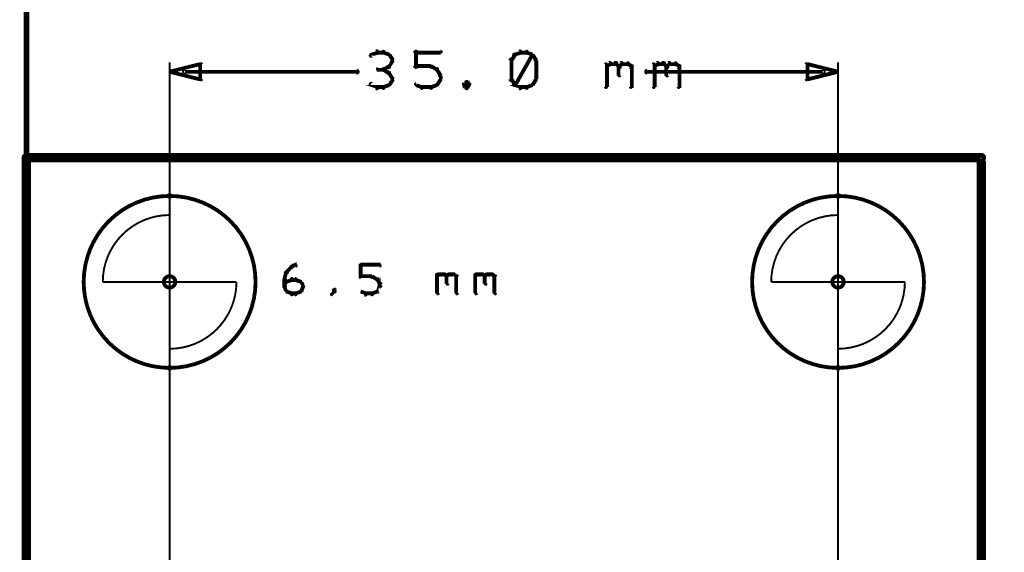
# Model space of a CAD drawing. Extents: x 98 to 599, y 121 to 517.
# Tile 4 of 77: x 98 to 150, y 205 to 233. Entities that reach past the tile are written whole.
import ezdxf

# ---------------------------------------------------------------- set-up
doc = ezdxf.new("R2010")
doc.units = 0
doc.layers.get('0').update_dxf_attribs({"linetype": 'CONTINUOUS'})
for name, color, linetype in [('COPPER', 3, 'CONTINUOUS'), ('DIMENSIONS', 2, 'CONTINUOUS'), ('DRAWING', 4, 'CONTINUOUS'), ('OUTLINES', 1, 'CONTINUOUS')]:
    doc.layers.add(name, color=color, linetype=linetype)

# ---------------------------------------------------------------- blocks, each defined once
blk = doc.blocks.new('VIA')
at = {"const_width": 0.2}
blk.add_lwpolyline([(-0.3, 0, 1), (0.3, 0, 1)], format="xyb", close=True, dxfattribs=at)

msp = doc.modelspace()

# ---------------------------------------------------------------- linework, layer by layer
at = {"layer": 'DIMENSIONS', "color": 94}
for points in [[(116.9, 231.5, 0.1, 0.1, 1), (116.8, 231.6, 0, 0, 0), (116.9, 231.5, 0, 0, 0), (116.9, 231.5, 0.2, 0.2, 0), (116.6, 231.4, 0.2, 0.2, 0), (116.6, 231.4, 0, 0, 0), (116.6, 231.4, 0.1, 0.1, 0), (116.5, 231.4, 0.1, 0.1, 1), (116.6, 231.3, 0, 0, 0)], [(117.2, 231.5, 0.1, 0.1, 1), (117.2, 231.6, 0, 0, 0), (117.2, 231.5, 0, 0, 0), (117.2, 231.5, 0.2, 0.2, 0), (116.9, 231.5, 0.2, 0.2, 0), (116.9, 231.5, 0, 0, 0), (116.9, 231.5, 0.1, 0.1, 0), (116.9, 231.6, 0.1, 0.1, 1), (116.9, 231.5, 0, 0, 0)], [(117.5, 231.3, 0.1, 0.1, 1), (117.5, 231.4, 0, 0, 0), (117.5, 231.4, 0, 0, 0), (117.5, 231.4, 0.2, 0.2, 0), (117.2, 231.5, 0.2, 0.2, 0), (117.2, 231.5, 0, 0, 0), (117.2, 231.5, 0.1, 0.1, 0), (117.2, 231.6, 0.1, 0.1, 1), (117.2, 231.5, 0, 0, 0)], [(117.6, 231.1, 0.1, 0.1, 1), (117.7, 231.1, 0, 0, 0), (117.7, 231.1, 0, 0, 0), (117.7, 231.1, 0.2, 0.2, 0), (117.5, 231.4, 0.2, 0.2, 0), (117.5, 231.4, 0, 0, 0), (117.5, 231.4, 0.1, 0.1, 0), (117.5, 231.4, 0.1, 0.1, 1), (117.4, 231.4, 0, 0, 0)], [(118.8, 230.8, 0.1, 0.1, 1), (119, 230.8, 0, 0, 0), (118.9, 230.8, 0, 0, 0), (118.9, 230.8, 0.2, 0.2, 0), (118.9, 231.5, 0.2, 0.2, 0), (118.9, 231.5, 0, 0, 0), (118.9, 231.5, 0.1, 0.1, 0), (119, 231.5, 0.1, 0.1, 1), (118.8, 231.5, 0, 0, 0)], [(118.9, 231.6, 0.1, 0.1, 1), (118.9, 231.5, 0, 0, 0), (118.9, 231.5, 0, 0, 0), (118.9, 231.5, 0.2, 0.2, 0), (120.2, 231.5, 0.2, 0.2, 0), (120.2, 231.5, 0, 0, 0), (120.2, 231.5, 0.1, 0.1, 0), (120.2, 231.5, 0.1, 0.1, 1), (120.2, 231.6, 0, 0, 0)], [(124.1, 231.4, 0.1, 0.1, 1), (124, 231.4, 0, 0, 0), (124.1, 231.4, 0, 0, 0), (124.1, 231.4, 0.2, 0.2, 0), (123.9, 231.1, 0.2, 0.2, 0), (123.9, 231.1, 0, 0, 0), (123.9, 231.1, 0.1, 0.1, 0), (123.9, 231.1, 0.1, 0.1, 1), (123.9, 231.1, 0, 0, 0)], [(124.4, 231.5, 0.1, 0.1, 1), (124.3, 231.6, 0, 0, 0), (124.4, 231.5, 0, 0, 0), (124.4, 231.5, 0.2, 0.2, 0), (124.1, 231.4, 0.2, 0.2, 0), (124.1, 231.4, 0, 0, 0), (124.1, 231.4, 0.1, 0.1, 0), (124, 231.4, 0.1, 0.1, 1), (124.1, 231.3, 0, 0, 0)], [(124, 229.9, 0.1, 0.1, 1), (124.1, 229.8, 0, 0, 0), (124.1, 229.8, 0, 0, 0), (124.1, 229.8, 0.2, 0.2, 0), (125, 231.4, 0.2, 0.2, 0), (125, 231.4, 0, 0, 0), (125, 231.4, 0.1, 0.1, 0), (125, 231.4, 0.1, 0.1, 1), (125, 231.4, 0, 0, 0)], [(124.7, 231.5, 0.1, 0.1, 1), (124.7, 231.6, 0, 0, 0), (124.7, 231.5, 0, 0, 0), (124.7, 231.5, 0.2, 0.2, 0), (124.4, 231.5, 0.2, 0.2, 0), (124.4, 231.5, 0, 0, 0), (124.4, 231.5, 0.1, 0.1, 0), (124.4, 231.6, 0.1, 0.1, 1), (124.4, 231.5, 0, 0, 0)], [(125, 231.3, 0.1, 0.1, 1), (125, 231.4, 0, 0, 0), (125, 231.4, 0, 0, 0), (125, 231.4, 0.2, 0.2, 0), (124.7, 231.5, 0.2, 0.2, 0), (124.7, 231.5, 0, 0, 0), (124.7, 231.5, 0.1, 0.1, 0), (124.7, 231.6, 0.1, 0.1, 1), (124.7, 231.5, 0, 0, 0)], [(125.1, 231.1, 0.1, 0.1, 1), (125.2, 231.1, 0, 0, 0), (125.2, 231.1, 0, 0, 0), (125.2, 231.1, 0.2, 0.2, 0), (125, 231.4, 0.2, 0.2, 0), (125, 231.4, 0, 0, 0), (125, 231.4, 0.1, 0.1, 0), (125, 231.4, 0.1, 0.1, 1), (124.9, 231.4, 0, 0, 0)], [(106, 184.5, 0.1, 0.1, 1), (106, 184.5, 0, 0, 0), (106, 184.5, 0, 0, 0), (106, 184.5, 0.1, 0.1, 0), (106, 231, 0.1, 0.1, 0), (106, 231, 0, 0, 0), (106, 231, 0.1, 0.1, 0), (106, 231, 0.1, 0.1, 1), (106, 231, 0, 0, 0)], [(117.4, 230.8, 0.1, 0.1, 1), (117.5, 230.7, 0, 0, 0), (117.5, 230.8, 0, 0, 0), (117.5, 230.8, 0.2, 0.2, 0), (117.7, 231.1, 0.2, 0.2, 0), (117.7, 231.1, 0, 0, 0), (117.7, 231.1, 0.1, 0.1, 0), (117.7, 231.1, 0.1, 0.1, 1), (117.6, 231.1, 0, 0, 0)], [(124, 231.1, 0.1, 0.1, 1), (123.8, 231.1, 0, 0, 0), (123.9, 231.1, 0, 0, 0), (123.9, 231.1, 0.2, 0.2, 0), (123.9, 230.1, 0.2, 0.2, 0), (123.9, 230.1, 0, 0, 0), (123.9, 230.1, 0.1, 0.1, 0), (123.8, 230.1, 0.1, 0.1, 1), (124, 230.1, 0, 0, 0)], [(125.1, 230.1, 0.1, 0.1, 1), (125.2, 230.1, 0, 0, 0), (125.2, 230.1, 0, 0, 0), (125.2, 230.1, 0.2, 0.2, 0), (125.2, 231.1, 0.2, 0.2, 0), (125.2, 231.1, 0, 0, 0), (125.2, 231.1, 0.1, 0.1, 0), (125.2, 231.1, 0.1, 0.1, 1), (125.1, 231.1, 0, 0, 0)], [(128.8, 229.7, 0.1, 0.1, 1), (128.9, 229.7, 0, 0, 0), (128.9, 229.7, 0, 0, 0), (128.9, 229.7, 0.2, 0.2, 0), (128.9, 230.9, 0.2, 0.2, 0), (128.9, 230.9, 0, 0, 0), (128.9, 230.9, 0.1, 0.1, 0), (128.9, 230.9, 0.1, 0.1, 1), (128.8, 230.9, 0, 0, 0)], [(128.9, 230.8, 0.1, 0.1, 1), (128.9, 230.7, 0, 0, 0), (128.9, 230.8, 0, 0, 0), (128.9, 230.8, 0.2, 0.2, 0), (129.1, 230.9, 0.2, 0.2, 0), (129.1, 230.9, 0, 0, 0), (129.1, 230.9, 0.1, 0.1, 0), (129.1, 230.9, 0.1, 0.1, 1), (129, 231, 0, 0, 0)], [(129.1, 231, 0.1, 0.1, 1), (129.1, 230.9, 0, 0, 0), (129.1, 230.9, 0, 0, 0), (129.1, 230.9, 0.2, 0.2, 0), (129.4, 230.9, 0.2, 0.2, 0), (129.4, 230.9, 0, 0, 0), (129.4, 230.9, 0.1, 0.1, 0), (129.4, 230.9, 0.1, 0.1, 1), (129.4, 231, 0, 0, 0)], [(129.4, 231, 0.1, 0.1, 1), (129.3, 230.9, 0, 0, 0), (129.4, 230.9, 0, 0, 0), (129.4, 230.9, 0.2, 0.2, 0), (129.5, 230.8, 0.2, 0.2, 0), (129.5, 230.8, 0, 0, 0), (129.5, 230.8, 0.1, 0.1, 0), (129.5, 230.7, 0.1, 0.1, 1), (129.6, 230.8, 0, 0, 0)], [(129.5, 230.8, 0.1, 0.1, 1), (129.6, 230.7, 0, 0, 0), (129.5, 230.8, 0, 0, 0), (129.5, 230.8, 0.2, 0.2, 0), (129.7, 230.9, 0.2, 0.2, 0), (129.7, 230.9, 0, 0, 0), (129.7, 230.9, 0.1, 0.1, 0), (129.7, 230.9, 0.1, 0.1, 1), (129.6, 231, 0, 0, 0)], [(129.7, 231, 0.1, 0.1, 1), (129.7, 230.9, 0, 0, 0), (129.7, 230.9, 0, 0, 0), (129.7, 230.9, 0.2, 0.2, 0), (130, 230.9, 0.2, 0.2, 0), (130, 230.9, 0, 0, 0), (130, 230.9, 0.1, 0.1, 0), (130, 230.9, 0.1, 0.1, 1), (130, 231, 0, 0, 0)], [(130, 231, 0.1, 0.1, 1), (130, 230.9, 0, 0, 0), (130, 230.9, 0, 0, 0), (130, 230.9, 0.2, 0.2, 0), (130.2, 230.8, 0.2, 0.2, 0), (130.2, 230.8, 0, 0, 0), (130.2, 230.8, 0.1, 0.1, 0), (130.1, 230.7, 0.1, 0.1, 1), (130.2, 230.8, 0, 0, 0)], [(131.3, 229.7, 0.1, 0.1, 1), (131.4, 229.7, 0, 0, 0), (131.4, 229.7, 0, 0, 0), (131.4, 229.7, 0.2, 0.2, 0), (131.4, 230.9, 0.2, 0.2, 0), (131.4, 230.9, 0, 0, 0), (131.4, 230.9, 0.1, 0.1, 0), (131.4, 230.9, 0.1, 0.1, 1), (131.3, 230.9, 0, 0, 0)], [(131.4, 230.8, 0.1, 0.1, 1), (131.4, 230.7, 0, 0, 0), (131.4, 230.8, 0, 0, 0), (131.4, 230.8, 0.2, 0.2, 0), (131.6, 230.9, 0.2, 0.2, 0), (131.6, 230.9, 0, 0, 0), (131.6, 230.9, 0.1, 0.1, 0), (131.6, 230.9, 0.1, 0.1, 1), (131.5, 231, 0, 0, 0)], [(131.6, 231, 0.1, 0.1, 1), (131.6, 230.9, 0, 0, 0), (131.6, 230.9, 0, 0, 0), (131.6, 230.9, 0.2, 0.2, 0), (131.9, 230.9, 0.2, 0.2, 0), (131.9, 230.9, 0, 0, 0), (131.9, 230.9, 0.1, 0.1, 0), (131.9, 230.9, 0.1, 0.1, 1), (131.9, 231, 0, 0, 0)], [(131.9, 231, 0.1, 0.1, 1), (131.8, 230.9, 0, 0, 0), (131.9, 230.9, 0, 0, 0), (131.9, 230.9, 0.2, 0.2, 0), (132, 230.8, 0.2, 0.2, 0), (132, 230.8, 0, 0, 0), (132, 230.8, 0.1, 0.1, 0), (132, 230.7, 0.1, 0.1, 1), (132.1, 230.8, 0, 0, 0)], [(132, 230.8, 0.1, 0.1, 1), (132.1, 230.7, 0, 0, 0), (132, 230.8, 0, 0, 0), (132, 230.8, 0.2, 0.2, 0), (132.2, 230.9, 0.2, 0.2, 0), (132.2, 230.9, 0, 0, 0), (132.2, 230.9, 0.1, 0.1, 0), (132.2, 230.9, 0.1, 0.1, 1), (132.1, 231, 0, 0, 0)], [(132.2, 231, 0.1, 0.1, 1), (132.2, 230.9, 0, 0, 0), (132.2, 230.9, 0, 0, 0), (132.2, 230.9, 0.2, 0.2, 0), (132.5, 230.9, 0.2, 0.2, 0), (132.5, 230.9, 0, 0, 0), (132.5, 230.9, 0.1, 0.1, 0), (132.5, 230.9, 0.1, 0.1, 1), (132.5, 231, 0, 0, 0)], [(132.5, 231, 0.1, 0.1, 1), (132.5, 230.9, 0, 0, 0), (132.5, 230.9, 0, 0, 0), (132.5, 230.9, 0.2, 0.2, 0), (132.7, 230.8, 0.2, 0.2, 0), (132.7, 230.8, 0, 0, 0), (132.7, 230.8, 0.1, 0.1, 0), (132.6, 230.7, 0.1, 0.1, 1), (132.7, 230.8, 0, 0, 0)], [(141, 184.5, 0.1, 0.1, 1), (141, 184.5, 0, 0, 0), (141, 184.5, 0, 0, 0), (141, 184.5, 0.1, 0.1, 0), (141, 231, 0.1, 0.1, 0), (141, 231, 0, 0, 0), (141, 231, 0.1, 0.1, 0), (141, 231, 0.1, 0.1, 1), (141, 231, 0, 0, 0)], [(106.8, 230.6, 0.1, 0.1, 1), (106.8, 230.4, 0, 0, 0), (106.8, 230.5, 0, 0, 0), (106.8, 230.5, 0.2, 0.2, 0), (115.8, 230.5, 0.2, 0.2, 0), (115.8, 230.5, 0, 0, 0), (115.8, 230.5, 0.1, 0.1, 0), (115.8, 230.4, 0.1, 0.1, 1), (115.8, 230.6, 0, 0, 0)], [(117.2, 230.6, 0.1, 0.1, 1), (117.2, 230.7, 0, 0, 0), (117.2, 230.6, 0, 0, 0), (117.2, 230.6, 0.2, 0.2, 0), (116.9, 230.6, 0.2, 0.2, 0), (116.9, 230.6, 0, 0, 0), (116.9, 230.6, 0.1, 0.1, 0), (116.9, 230.7, 0.1, 0.1, 1), (116.9, 230.6, 0, 0, 0)], [(117.2, 230.7, 0.1, 0.1, 1), (117.2, 230.6, 0, 0, 0), (117.2, 230.6, 0, 0, 0), (117.2, 230.6, 0.2, 0.2, 0), (117.5, 230.8, 0.2, 0.2, 0), (117.5, 230.8, 0, 0, 0), (117.5, 230.8, 0.1, 0.1, 0), (117.5, 230.7, 0.1, 0.1, 1), (117.5, 230.8, 0, 0, 0)], [(117.5, 230.4, 0.1, 0.1, 1), (117.5, 230.5, 0, 0, 0), (117.5, 230.4, 0, 0, 0), (117.5, 230.4, 0.2, 0.2, 0), (117.2, 230.6, 0.2, 0.2, 0), (117.2, 230.6, 0, 0, 0), (117.2, 230.6, 0.1, 0.1, 0), (117.2, 230.7, 0.1, 0.1, 1), (117.2, 230.6, 0, 0, 0)], [(117.6, 230.1, 0.1, 0.1, 1), (117.7, 230.2, 0, 0, 0), (117.7, 230.1, 0, 0, 0), (117.7, 230.1, 0.2, 0.2, 0), (117.5, 230.4, 0.2, 0.2, 0), (117.5, 230.4, 0, 0, 0), (117.5, 230.4, 0.1, 0.1, 0), (117.5, 230.5, 0.1, 0.1, 1), (117.4, 230.4, 0, 0, 0)], [(119.7, 230.7, 0.1, 0.1, 1), (119.7, 230.8, 0, 0, 0), (119.7, 230.8, 0, 0, 0), (119.7, 230.8, 0.2, 0.2, 0), (118.9, 230.8, 0.2, 0.2, 0), (118.9, 230.8, 0, 0, 0), (118.9, 230.8, 0.1, 0.1, 0), (118.9, 230.8, 0.1, 0.1, 1), (118.9, 230.7, 0, 0, 0)], [(120, 230.6, 0.1, 0.1, 1), (120, 230.7, 0, 0, 0), (120, 230.6, 0, 0, 0), (120, 230.6, 0.2, 0.2, 0), (119.7, 230.8, 0.2, 0.2, 0), (119.7, 230.8, 0, 0, 0), (119.7, 230.8, 0.1, 0.1, 0), (119.7, 230.8, 0.1, 0.1, 1), (119.7, 230.7, 0, 0, 0)], [(120.1, 230.3, 0.1, 0.1, 1), (120.2, 230.3, 0, 0, 0), (120.2, 230.3, 0, 0, 0), (120.2, 230.3, 0.2, 0.2, 0), (120, 230.6, 0.2, 0.2, 0), (120, 230.6, 0, 0, 0), (120, 230.6, 0.1, 0.1, 0), (120, 230.6, 0.1, 0.1, 1), (119.9, 230.6, 0, 0, 0)], [(129.6, 230.8, 0.1, 0.1, 1), (129.5, 230.8, 0, 0, 0), (129.5, 230.8, 0, 0, 0), (129.5, 230.8, 0.2, 0.2, 0), (129.5, 230.3, 0.2, 0.2, 0), (129.5, 230.3, 0, 0, 0), (129.5, 230.3, 0.1, 0.1, 0), (129.5, 230.3, 0.1, 0.1, 1), (129.6, 230.3, 0, 0, 0)], [(130.2, 230.8, 0.1, 0.1, 1), (130.1, 230.8, 0, 0, 0), (130.2, 230.8, 0, 0, 0), (130.2, 230.8, 0.2, 0.2, 0), (130.2, 229.7, 0.2, 0.2, 0), (130.2, 229.7, 0, 0, 0), (130.2, 229.7, 0.1, 0.1, 0), (130.1, 229.7, 0.1, 0.1, 1), (130.2, 229.7, 0, 0, 0)], [(140.2, 230.4, 0.1, 0.1, 1), (140.2, 230.6, 0, 0, 0), (140.2, 230.5, 0, 0, 0), (140.2, 230.5, 0.2, 0.2, 0), (131, 230.5, 0.2, 0.2, 0), (131, 230.5, 0, 0, 0), (131, 230.5, 0.1, 0.1, 0), (131, 230.6, 0.1, 0.1, 1), (131, 230.4, 0, 0, 0)], [(132.1, 230.8, 0.1, 0.1, 1), (132, 230.8, 0, 0, 0), (132, 230.8, 0, 0, 0), (132, 230.8, 0.2, 0.2, 0), (132, 230.3, 0.2, 0.2, 0), (132, 230.3, 0, 0, 0), (132, 230.3, 0.1, 0.1, 0), (132, 230.3, 0.1, 0.1, 1), (132.1, 230.3, 0, 0, 0)], [(132.7, 230.8, 0.1, 0.1, 1), (132.6, 230.8, 0, 0, 0), (132.7, 230.8, 0, 0, 0), (132.7, 230.8, 0.2, 0.2, 0), (132.7, 229.7, 0.2, 0.2, 0), (132.7, 229.7, 0, 0, 0), (132.7, 229.7, 0.1, 0.1, 0), (132.6, 229.7, 0.1, 0.1, 1), (132.7, 229.7, 0, 0, 0)], [(116.6, 229.9, 0.1, 0.1, 1), (116.5, 229.8, 0, 0, 0), (116.6, 229.8, 0, 0, 0), (116.6, 229.8, 0.2, 0.2, 0), (116.9, 229.7, 0.2, 0.2, 0), (116.9, 229.7, 0, 0, 0), (116.9, 229.7, 0.1, 0.1, 0), (116.8, 229.6, 0.1, 0.1, 1), (116.9, 229.7, 0, 0, 0)], [(117.2, 229.7, 0.1, 0.1, 1), (117.2, 229.6, 0, 0, 0), (117.2, 229.7, 0, 0, 0), (117.2, 229.7, 0.2, 0.2, 0), (117.5, 229.8, 0.2, 0.2, 0), (117.5, 229.8, 0, 0, 0), (117.5, 229.8, 0.1, 0.1, 0), (117.5, 229.8, 0.1, 0.1, 1), (117.5, 229.9, 0, 0, 0)], [(117.4, 229.8, 0.1, 0.1, 1), (117.5, 229.8, 0, 0, 0), (117.5, 229.8, 0, 0, 0), (117.5, 229.8, 0.2, 0.2, 0), (117.7, 230.1, 0.2, 0.2, 0), (117.7, 230.1, 0, 0, 0), (117.7, 230.1, 0.1, 0.1, 0), (117.7, 230.1, 0.1, 0.1, 1), (117.6, 230.2, 0, 0, 0)], [(118.9, 229.9, 0.1, 0.1, 1), (118.9, 229.8, 0, 0, 0), (118.9, 229.8, 0, 0, 0), (118.9, 229.8, 0.2, 0.2, 0), (119.2, 229.7, 0.2, 0.2, 0), (119.2, 229.7, 0, 0, 0), (119.2, 229.7, 0.1, 0.1, 0), (119.2, 229.6, 0.1, 0.1, 1), (119.2, 229.7, 0, 0, 0)], [(119.7, 229.7, 0.1, 0.1, 1), (119.7, 229.6, 0, 0, 0), (119.7, 229.7, 0, 0, 0), (119.7, 229.7, 0.2, 0.2, 0), (120, 229.8, 0.2, 0.2, 0), (120, 229.8, 0, 0, 0), (120, 229.8, 0.1, 0.1, 0), (120, 229.8, 0.1, 0.1, 1), (120, 229.9, 0, 0, 0)], [(119.9, 229.8, 0.1, 0.1, 1), (120, 229.8, 0, 0, 0), (120, 229.8, 0, 0, 0), (120, 229.8, 0.2, 0.2, 0), (120.2, 230.1, 0.2, 0.2, 0), (120.2, 230.1, 0, 0, 0), (120.2, 230.1, 0.1, 0.1, 0), (120.2, 230.1, 0.1, 0.1, 1), (120.1, 230.2, 0, 0, 0)], [(120.1, 230.1, 0.1, 0.1, 1), (120.2, 230.1, 0, 0, 0), (120.2, 230.1, 0, 0, 0), (120.2, 230.1, 0.2, 0.2, 0), (120.2, 230.3, 0.2, 0.2, 0), (120.2, 230.3, 0, 0, 0), (120.2, 230.3, 0.1, 0.1, 0), (120.2, 230.3, 0.1, 0.1, 1), (120.1, 230.3, 0, 0, 0)], [(121.6, 229.9, 0.1, 0.1, 1), (121.5, 230, 0, 0, 0), (121.6, 230, 0, 0, 0), (121.6, 230, 0.2, 0.2, 0), (121.4, 229.8, 0.2, 0.2, 0), (121.4, 229.8, 0, 0, 0), (121.4, 229.8, 0.1, 0.1, 0), (121.4, 229.9, 0.1, 0.1, 1), (121.4, 229.8, 0, 0, 0)], [(121.4, 229.9, 0.1, 0.1, 1), (121.4, 229.8, 0, 0, 0), (121.4, 229.8, 0, 0, 0), (121.4, 229.8, 0.2, 0.2, 0), (121.6, 229.7, 0.2, 0.2, 0), (121.6, 229.7, 0, 0, 0), (121.6, 229.7, 0.1, 0.1, 0), (121.5, 229.6, 0.1, 0.1, 1), (121.6, 229.7, 0, 0, 0)], [(121.7, 229.8, 0.1, 0.1, 1), (121.7, 229.9, 0, 0, 0), (121.7, 229.8, 0, 0, 0), (121.7, 229.8, 0.2, 0.2, 0), (121.6, 230, 0.2, 0.2, 0), (121.6, 230, 0, 0, 0), (121.6, 230, 0.1, 0.1, 0), (121.6, 230, 0.1, 0.1, 1), (121.5, 229.9, 0, 0, 0)], [(121.5, 229.7, 0.1, 0.1, 1), (121.6, 229.6, 0, 0, 0), (121.6, 229.7, 0, 0, 0), (121.6, 229.7, 0.2, 0.2, 0), (121.7, 229.8, 0.2, 0.2, 0), (121.7, 229.8, 0, 0, 0), (121.7, 229.8, 0.1, 0.1, 0), (121.7, 229.8, 0.1, 0.1, 1), (121.7, 229.9, 0, 0, 0)], [(123.9, 230.2, 0.1, 0.1, 1), (123.9, 230.1, 0, 0, 0), (123.9, 230.1, 0, 0, 0), (123.9, 230.1, 0.2, 0.2, 0), (124.1, 229.8, 0.2, 0.2, 0), (124.1, 229.8, 0, 0, 0), (124.1, 229.8, 0.1, 0.1, 0), (124, 229.8, 0.1, 0.1, 1), (124.1, 229.8, 0, 0, 0)], [(124.1, 229.9, 0.1, 0.1, 1), (124, 229.8, 0, 0, 0), (124.1, 229.8, 0, 0, 0), (124.1, 229.8, 0.2, 0.2, 0), (124.4, 229.7, 0.2, 0.2, 0), (124.4, 229.7, 0, 0, 0), (124.4, 229.7, 0.1, 0.1, 0), (124.3, 229.6, 0.1, 0.1, 1), (124.4, 229.7, 0, 0, 0)], [(124.7, 229.7, 0.1, 0.1, 1), (124.7, 229.6, 0, 0, 0), (124.7, 229.7, 0, 0, 0), (124.7, 229.7, 0.2, 0.2, 0), (125, 229.8, 0.2, 0.2, 0), (125, 229.8, 0, 0, 0), (125, 229.8, 0.1, 0.1, 0), (125, 229.8, 0.1, 0.1, 1), (125, 229.9, 0, 0, 0)], [(124.9, 229.8, 0.1, 0.1, 1), (125, 229.8, 0, 0, 0), (125, 229.8, 0, 0, 0), (125, 229.8, 0.2, 0.2, 0), (125.2, 230.1, 0.2, 0.2, 0), (125.2, 230.1, 0, 0, 0), (125.2, 230.1, 0.1, 0.1, 0), (125.2, 230.1, 0.1, 0.1, 1), (125.1, 230.2, 0, 0, 0)], [(116.9, 229.7, 0.1, 0.1, 1), (116.9, 229.6, 0, 0, 0), (116.9, 229.7, 0, 0, 0), (116.9, 229.7, 0.2, 0.2, 0), (117.2, 229.7, 0.2, 0.2, 0), (117.2, 229.7, 0, 0, 0), (117.2, 229.7, 0.1, 0.1, 0), (117.2, 229.6, 0.1, 0.1, 1), (117.2, 229.7, 0, 0, 0)], [(119.2, 229.7, 0.1, 0.1, 1), (119.2, 229.6, 0, 0, 0), (119.2, 229.7, 0, 0, 0), (119.2, 229.7, 0.2, 0.2, 0), (119.7, 229.7, 0.2, 0.2, 0), (119.7, 229.7, 0, 0, 0), (119.7, 229.7, 0.1, 0.1, 0), (119.7, 229.6, 0.1, 0.1, 1), (119.7, 229.7, 0, 0, 0)], [(124.4, 229.7, 0.1, 0.1, 1), (124.4, 229.6, 0, 0, 0), (124.4, 229.7, 0, 0, 0), (124.4, 229.7, 0.2, 0.2, 0), (124.7, 229.7, 0.2, 0.2, 0), (124.7, 229.7, 0, 0, 0), (124.7, 229.7, 0.1, 0.1, 0), (124.7, 229.6, 0.1, 0.1, 1), (124.7, 229.7, 0, 0, 0)], [(106, 219.5, 0.1, 0.1, 1), (106, 219.5, 0, 0, 0), (106, 219.5, 0, 0, 0), (106, 219.5, 0.1, 0.1, 0), (106, 121.5, 0.1, 0.1, 0), (106, 121.5, 0, 0, 0), (106, 121.5, 0.1, 0.1, 0), (106, 121.5, 0.1, 0.1, 1), (106, 121.5, 0, 0, 0)]]:
    msp.add_lwpolyline(points, format="xyseb", dxfattribs=at)
for points in [[(106, 230.5, 0.1, 0.1, 1), (106, 230.5, 0, 0, 0), (106, 230.5, 0, 0, 0), (106, 230.5, 0.2, 0.2, 0), (107.6, 230.9, 0, 0, 0), (107.6, 230.9, 0.1, 0.1, 0), (107.6, 230.9, 0.1, 0.1, 1), (107.6, 230.9, 0, 0, 0), (107.7, 230.9, 0.1, 0.1, 1), (107.6, 230.9, 0, 0, 0), (107.6, 230.9, 0, 0, 0), (107.6, 230.9, 0.2, 0.2, 0), (107.6, 230.1, 0, 0, 0), (107.6, 230.1, 0.1, 0.1, 0), (107.6, 230.1, 0.1, 0.1, 1), (107.7, 230.1, 0, 0, 0), (107.6, 230.1, 0.1, 0.1, 1), (107.6, 230.1, 0, 0, 0), (107.6, 230.1, 0, 0, 0), (107.6, 230.1, 0.2, 0.2, 0), (106, 230.5, 0.2, 0.2, 0), (106, 230.5, 0, 0, 0), (106, 230.5, 0.1, 0.1, 0), (106, 230.5, 0.1, 0.1, 1), (106, 230.5, 0, 0, 0)], [(141, 230.5, 0.1, 0.1, 1), (141, 230.5, 0, 0, 0), (141, 230.5, 0, 0, 0), (141, 230.5, 0.2, 0.2, 0), (139.4, 230.1, 0, 0, 0), (139.4, 230.1, 0.1, 0.1, 0), (139.4, 230.1, 0.1, 0.1, 1), (139.4, 230.1, 0, 0, 0), (139.3, 230.1, 0.1, 0.1, 1), (139.4, 230.1, 0, 0, 0), (139.4, 230.1, 0, 0, 0), (139.4, 230.1, 0.2, 0.2, 0), (139.4, 230.9, 0, 0, 0), (139.4, 230.9, 0.1, 0.1, 0), (139.4, 230.9, 0.1, 0.1, 1), (139.3, 230.9, 0, 0, 0), (139.4, 230.9, 0.1, 0.1, 1), (139.4, 230.9, 0, 0, 0), (139.4, 230.9, 0, 0, 0), (139.4, 230.9, 0.2, 0.2, 0), (141, 230.5, 0.2, 0.2, 0), (141, 230.5, 0, 0, 0), (141, 230.5, 0.1, 0.1, 0), (141, 230.5, 0.1, 0.1, 1), (141, 230.5, 0, 0, 0)]]:
    msp.add_lwpolyline(points, format="xyseb", close=True, dxfattribs=at)
at = {"layer": 'DRAWING', "color": 2}
for points in [[(98.5, 517, 0.3, 0.3, 0), (98.5, 167, 0, 0, 0), (98.5, 167, 0.2, 0.2, 0), (98.4, 167, 0.2, 0.2, 1), (98.6, 167, 0, 0, 0), (98.5, 166.9, 0.2, 0.2, -1), (98.5, 167.1, 0, 0, 0), (98.5, 167, 0, 0, 0), (98.5, 167, 0.3, 0.3, 0), (248.5, 167, 0, 0, 0), (248.5, 167, 0.2, 0.2, 0), (248.5, 167.1, 0.2, 0.2, -1), (248.5, 166.9, 0, 0, 0), (248.6, 167, 0.2, 0.2, -1), (248.4, 167, 0, 0, 0), (248.5, 167, 0, 0, 0), (248.5, 167, 0.3, 0.3, 0), (248.5, 517, 0, 0, 0)], [(112, 219.6, 0.1, 0.1, 1), (112, 219.6, 0, 0, 0), (112, 219.6, 0, 0, 0), (112, 219.6, 0.2, 0.2, 0), (112.1, 220, 0.2, 0.2, 0), (112.1, 220, 0, 0, 0), (112.1, 220, 0.1, 0.1, 0), (112.2, 220, 0.1, 0.1, 1), (112.1, 220, 0, 0, 0)], [(112.1, 220, 0.1, 0.1, 1), (112.2, 220, 0, 0, 0), (112.1, 220, 0, 0, 0), (112.1, 220, 0.2, 0.2, 0), (112.4, 220.3, 0.2, 0.2, 0), (112.4, 220.3, 0, 0, 0), (112.4, 220.3, 0.1, 0.1, 0), (112.4, 220.2, 0.1, 0.1, 1), (112.3, 220.3, 0, 0, 0)], [(112.4, 220.3, 0.1, 0.1, 1), (112.4, 220.2, 0, 0, 0), (112.4, 220.3, 0, 0, 0), (112.4, 220.3, 0.2, 0.2, 0), (112.6, 220.4, 0.2, 0.2, 0), (112.6, 220.4, 0, 0, 0), (112.6, 220.4, 0.1, 0.1, 0), (112.6, 220.3, 0.1, 0.1, 1), (112.6, 220.4, 0, 0, 0)], [(116, 220.4, 0.1, 0.1, 1), (116, 220.3, 0, 0, 0), (116, 220.4, 0, 0, 0), (116, 220.4, 0.2, 0.2, 0), (117, 220.4, 0.2, 0.2, 0), (117, 220.4, 0, 0, 0), (117, 220.4, 0.1, 0.1, 0), (117, 220.3, 0.1, 0.1, 1), (117, 220.4, 0, 0, 0)], [(116, 219.8, 0.1, 0.1, 1), (116.1, 219.8, 0, 0, 0), (116, 219.8, 0, 0, 0), (116, 219.8, 0.2, 0.2, 0), (116, 220.4, 0.2, 0.2, 0), (116, 220.4, 0, 0, 0), (116, 220.4, 0.1, 0.1, 0), (116.1, 220.4, 0.1, 0.1, 1), (116, 220.4, 0, 0, 0)], [(112, 219.3, 0.1, 0.1, 1), (112, 219.2, 0, 0, 0), (112, 219.3, 0, 0, 0), (112, 219.3, 0.2, 0.2, 0), (112.1, 219.5, 0.2, 0.2, 0), (112.1, 219.5, 0, 0, 0), (112.1, 219.5, 0.1, 0.1, 0), (112.2, 219.5, 0.1, 0.1, 1), (112.1, 219.5, 0, 0, 0)], [(112, 219.3, 0.1, 0.1, 1), (112.1, 219.3, 0, 0, 0), (112, 219.3, 0, 0, 0), (112, 219.3, 0.2, 0.2, 0), (112, 219.6, 0.2, 0.2, 0), (112, 219.6, 0, 0, 0), (112, 219.6, 0.1, 0.1, 0), (112.1, 219.6, 0.1, 0.1, 1), (112, 219.6, 0, 0, 0)], [(112.1, 219.5, 0.1, 0.1, 1), (112.1, 219.5, 0, 0, 0), (112.1, 219.5, 0, 0, 0), (112.1, 219.5, 0.2, 0.2, 0), (112.4, 219.6, 0.2, 0.2, 0), (112.4, 219.6, 0, 0, 0), (112.4, 219.6, 0.1, 0.1, 0), (112.4, 219.6, 0.1, 0.1, 1), (112.4, 219.7, 0, 0, 0)], [(112.4, 219.7, 0.1, 0.1, 1), (112.4, 219.6, 0, 0, 0), (112.4, 219.6, 0, 0, 0), (112.4, 219.6, 0.2, 0.2, 0), (112.6, 219.6, 0.2, 0.2, 0), (112.6, 219.6, 0, 0, 0), (112.6, 219.6, 0.1, 0.1, 0), (112.6, 219.6, 0.1, 0.1, 1), (112.6, 219.7, 0, 0, 0)], [(112.6, 219.7, 0.1, 0.1, 1), (112.6, 219.6, 0, 0, 0), (112.6, 219.6, 0, 0, 0), (112.6, 219.6, 0.2, 0.2, 0), (112.9, 219.5, 0.2, 0.2, 0), (112.9, 219.5, 0, 0, 0), (112.9, 219.5, 0.1, 0.1, 0), (112.9, 219.5, 0.1, 0.1, 1), (112.9, 219.5, 0, 0, 0)], [(112.9, 219.5, 0.1, 0.1, 1), (112.8, 219.5, 0, 0, 0), (112.9, 219.5, 0, 0, 0), (112.9, 219.5, 0.2, 0.2, 0), (113, 219.3, 0.2, 0.2, 0), (113, 219.3, 0, 0, 0), (113, 219.3, 0.1, 0.1, 0), (113, 219.2, 0.1, 0.1, 1), (113, 219.3, 0, 0, 0)], [(116.6, 219.7, 0.1, 0.1, 1), (116.6, 219.8, 0, 0, 0), (116.6, 219.8, 0, 0, 0), (116.6, 219.8, 0.2, 0.2, 0), (116, 219.8, 0.2, 0.2, 0), (116, 219.8, 0, 0, 0), (116, 219.8, 0.1, 0.1, 0), (116, 219.8, 0.1, 0.1, 1), (116, 219.7, 0, 0, 0)], [(116.9, 219.6, 0.1, 0.1, 1), (116.9, 219.7, 0, 0, 0), (116.9, 219.6, 0, 0, 0), (116.9, 219.6, 0.2, 0.2, 0), (116.6, 219.8, 0.2, 0.2, 0), (116.6, 219.8, 0, 0, 0), (116.6, 219.8, 0.1, 0.1, 0), (116.6, 219.8, 0.1, 0.1, 1), (116.6, 219.7, 0, 0, 0)], [(116.8, 219, 0.1, 0.1, 1), (116.9, 219, 0, 0, 0), (116.9, 219, 0, 0, 0), (116.9, 219, 0.2, 0.2, 0), (117, 219.3, 0.2, 0.2, 0), (117, 219.3, 0, 0, 0), (117, 219.3, 0.1, 0.1, 0), (117, 219.2, 0.1, 0.1, 1), (117, 219.3, 0, 0, 0)], [(117, 219.4, 0.1, 0.1, 1), (117, 219.4, 0, 0, 0), (117, 219.4, 0, 0, 0), (117, 219.4, 0.2, 0.2, 0), (116.9, 219.6, 0.2, 0.2, 0), (116.9, 219.6, 0, 0, 0), (116.9, 219.6, 0.1, 0.1, 0), (116.9, 219.6, 0.1, 0.1, 1), (116.8, 219.6, 0, 0, 0)], [(120, 219.8, 0.1, 0.1, 1), (120, 219.7, 0, 0, 0), (120, 219.8, 0, 0, 0), (120, 219.8, 0.2, 0.2, 0), (120.1, 219.9, 0.2, 0.2, 0), (120.1, 219.9, 0, 0, 0), (120.1, 219.9, 0.1, 0.1, 0), (120.2, 219.8, 0.1, 0.1, 1), (120.1, 219.9, 0, 0, 0)], [(120, 218.9, 0.1, 0.1, 1), (120.1, 218.9, 0, 0, 0), (120, 218.9, 0, 0, 0), (120, 218.9, 0.2, 0.2, 0), (120, 219.9, 0.2, 0.2, 0), (120, 219.9, 0, 0, 0), (120, 219.9, 0.1, 0.1, 0), (120.1, 219.9, 0.1, 0.1, 1), (120, 219.9, 0, 0, 0)], [(120.1, 219.9, 0.1, 0.1, 1), (120.1, 219.8, 0, 0, 0), (120.1, 219.9, 0, 0, 0), (120.1, 219.9, 0.2, 0.2, 0), (120.4, 219.9, 0.2, 0.2, 0), (120.4, 219.9, 0, 0, 0), (120.4, 219.9, 0.1, 0.1, 0), (120.4, 219.8, 0.1, 0.1, 1), (120.4, 219.9, 0, 0, 0)], [(120.4, 219.9, 0.1, 0.1, 1), (120.3, 219.8, 0, 0, 0), (120.4, 219.9, 0, 0, 0), (120.4, 219.9, 0.2, 0.2, 0), (120.5, 219.8, 0.2, 0.2, 0), (120.5, 219.8, 0, 0, 0), (120.5, 219.8, 0.1, 0.1, 0), (120.5, 219.7, 0.1, 0.1, 1), (120.5, 219.8, 0, 0, 0)], [(120.5, 219.8, 0.1, 0.1, 1), (120.5, 219.7, 0, 0, 0), (120.5, 219.8, 0, 0, 0), (120.5, 219.8, 0.2, 0.2, 0), (120.6, 219.9, 0.2, 0.2, 0), (120.6, 219.9, 0, 0, 0), (120.6, 219.9, 0.1, 0.1, 0), (120.7, 219.8, 0.1, 0.1, 1), (120.6, 219.9, 0, 0, 0)], [(120.6, 219.8, 0.1, 0.1, 1), (120.5, 219.8, 0, 0, 0), (120.5, 219.8, 0, 0, 0), (120.5, 219.8, 0.2, 0.2, 0), (120.5, 219.4, 0.2, 0.2, 0), (120.5, 219.4, 0, 0, 0), (120.5, 219.4, 0.1, 0.1, 0), (120.5, 219.4, 0.1, 0.1, 1), (120.6, 219.4, 0, 0, 0)], [(120.6, 219.9, 0.1, 0.1, 1), (120.6, 219.8, 0, 0, 0), (120.6, 219.9, 0, 0, 0), (120.6, 219.9, 0.2, 0.2, 0), (120.9, 219.9, 0.2, 0.2, 0), (120.9, 219.9, 0, 0, 0), (120.9, 219.9, 0.1, 0.1, 0), (120.9, 219.8, 0.1, 0.1, 1), (120.9, 219.9, 0, 0, 0)], [(120.9, 219.9, 0.1, 0.1, 1), (120.8, 219.8, 0, 0, 0), (120.9, 219.9, 0, 0, 0), (120.9, 219.9, 0.2, 0.2, 0), (121, 219.8, 0.2, 0.2, 0), (121, 219.8, 0, 0, 0), (121, 219.8, 0.1, 0.1, 0), (121, 219.7, 0.1, 0.1, 1), (121, 219.8, 0, 0, 0)], [(121.1, 219.8, 0.1, 0.1, 1), (121, 219.8, 0, 0, 0), (121, 219.8, 0, 0, 0), (121, 219.8, 0.2, 0.2, 0), (121, 218.9, 0.2, 0.2, 0), (121, 218.9, 0, 0, 0), (121, 218.9, 0.1, 0.1, 0), (121, 218.9, 0.1, 0.1, 1), (121.1, 218.9, 0, 0, 0)], [(122, 219.8, 0.1, 0.1, 1), (122, 219.7, 0, 0, 0), (122, 219.8, 0, 0, 0), (122, 219.8, 0.2, 0.2, 0), (122.1, 219.9, 0.2, 0.2, 0), (122.1, 219.9, 0, 0, 0), (122.1, 219.9, 0.1, 0.1, 0), (122.2, 219.8, 0.1, 0.1, 1), (122.1, 219.9, 0, 0, 0)], [(122, 218.9, 0.1, 0.1, 1), (122.1, 218.9, 0, 0, 0), (122, 218.9, 0, 0, 0), (122, 218.9, 0.2, 0.2, 0), (122, 219.9, 0.2, 0.2, 0), (122, 219.9, 0, 0, 0), (122, 219.9, 0.1, 0.1, 0), (122.1, 219.9, 0.1, 0.1, 1), (122, 219.9, 0, 0, 0)], [(122.1, 219.9, 0.1, 0.1, 1), (122.1, 219.8, 0, 0, 0), (122.1, 219.9, 0, 0, 0), (122.1, 219.9, 0.2, 0.2, 0), (122.4, 219.9, 0.2, 0.2, 0), (122.4, 219.9, 0, 0, 0), (122.4, 219.9, 0.1, 0.1, 0), (122.4, 219.8, 0.1, 0.1, 1), (122.4, 219.9, 0, 0, 0)], [(122.4, 219.9, 0.1, 0.1, 1), (122.3, 219.8, 0, 0, 0), (122.4, 219.9, 0, 0, 0), (122.4, 219.9, 0.2, 0.2, 0), (122.5, 219.8, 0.2, 0.2, 0), (122.5, 219.8, 0, 0, 0), (122.5, 219.8, 0.1, 0.1, 0), (122.5, 219.7, 0.1, 0.1, 1), (122.5, 219.8, 0, 0, 0)], [(122.5, 219.8, 0.1, 0.1, 1), (122.5, 219.7, 0, 0, 0), (122.5, 219.8, 0, 0, 0), (122.5, 219.8, 0.2, 0.2, 0), (122.6, 219.9, 0.2, 0.2, 0), (122.6, 219.9, 0, 0, 0), (122.6, 219.9, 0.1, 0.1, 0), (122.7, 219.8, 0.1, 0.1, 1), (122.6, 219.9, 0, 0, 0)], [(122.6, 219.8, 0.1, 0.1, 1), (122.5, 219.8, 0, 0, 0), (122.5, 219.8, 0, 0, 0), (122.5, 219.8, 0.2, 0.2, 0), (122.5, 219.4, 0.2, 0.2, 0), (122.5, 219.4, 0, 0, 0), (122.5, 219.4, 0.1, 0.1, 0), (122.5, 219.4, 0.1, 0.1, 1), (122.6, 219.4, 0, 0, 0)], [(122.6, 219.9, 0.1, 0.1, 1), (122.6, 219.8, 0, 0, 0), (122.6, 219.9, 0, 0, 0), (122.6, 219.9, 0.2, 0.2, 0), (122.9, 219.9, 0.2, 0.2, 0), (122.9, 219.9, 0, 0, 0), (122.9, 219.9, 0.1, 0.1, 0), (122.9, 219.8, 0.1, 0.1, 1), (122.9, 219.9, 0, 0, 0)], [(122.9, 219.9, 0.1, 0.1, 1), (122.8, 219.8, 0, 0, 0), (122.9, 219.9, 0, 0, 0), (122.9, 219.9, 0.2, 0.2, 0), (123, 219.8, 0.2, 0.2, 0), (123, 219.8, 0, 0, 0), (123, 219.8, 0.1, 0.1, 0), (123, 219.7, 0.1, 0.1, 1), (123, 219.8, 0, 0, 0)], [(123.1, 219.8, 0.1, 0.1, 1), (123, 219.8, 0, 0, 0), (123, 219.8, 0, 0, 0), (123, 219.8, 0.2, 0.2, 0), (123, 218.9, 0.2, 0.2, 0), (123, 218.9, 0, 0, 0), (123, 218.9, 0.1, 0.1, 0), (123, 218.9, 0.1, 0.1, 1), (123.1, 218.9, 0, 0, 0)], [(112.1, 219, 0.1, 0.1, 1), (112.2, 219, 0, 0, 0), (112.1, 219, 0, 0, 0), (112.1, 219, 0.2, 0.2, 0), (112, 219.3, 0.2, 0.2, 0), (112, 219.3, 0, 0, 0), (112, 219.3, 0.1, 0.1, 0), (112, 219.3, 0.1, 0.1, 1), (112, 219.2, 0, 0, 0)], [(113, 219.2, 0.1, 0.1, 1), (113, 219.3, 0, 0, 0), (113, 219.3, 0, 0, 0), (113, 219.3, 0.2, 0.2, 0), (112.9, 219, 0.2, 0.2, 0), (112.9, 219, 0, 0, 0), (112.9, 219, 0.1, 0.1, 0), (112.8, 219, 0.1, 0.1, 1), (112.9, 219, 0, 0, 0)], [(114.5, 218.9, 0.1, 0.1, 1), (114.5, 218.8, 0, 0, 0), (114.5, 218.9, 0, 0, 0), (114.5, 218.9, 0.2, 0.2, 0), (114.6, 219, 0.2, 0.2, 0), (114.6, 219, 0, 0, 0), (114.6, 219, 0.1, 0.1, 0), (114.7, 219, 0.1, 0.1, 1), (114.6, 219, 0, 0, 0)], [(114.6, 219, 0.1, 0.1, 1), (114.7, 219, 0, 0, 0), (114.6, 219, 0, 0, 0), (114.6, 219, 0.2, 0.2, 0), (114.6, 219.1, 0.2, 0.2, 0), (114.6, 219.1, 0, 0, 0), (114.6, 219.1, 0.1, 0.1, 0), (114.7, 219.1, 0.1, 0.1, 1), (114.6, 219.1, 0, 0, 0)], [(117, 219.3, 0.1, 0.1, 1), (117.1, 219.3, 0, 0, 0), (117, 219.3, 0, 0, 0), (117, 219.3, 0.2, 0.2, 0), (117, 219.4, 0.2, 0.2, 0), (117, 219.4, 0, 0, 0), (117, 219.4, 0.1, 0.1, 0), (117.1, 219.4, 0.1, 0.1, 1), (117, 219.4, 0, 0, 0)], [(112.4, 218.8, 0.1, 0.1, 1), (112.4, 218.9, 0, 0, 0), (112.4, 218.9, 0, 0, 0), (112.4, 218.9, 0.2, 0.2, 0), (112.1, 219, 0.2, 0.2, 0), (112.1, 219, 0, 0, 0), (112.1, 219, 0.1, 0.1, 0), (112.1, 219, 0.1, 0.1, 1), (112.1, 219, 0, 0, 0)], [(112.6, 218.8, 0.1, 0.1, 1), (112.6, 218.9, 0, 0, 0), (112.6, 218.9, 0, 0, 0), (112.6, 218.9, 0.2, 0.2, 0), (112.4, 218.9, 0.2, 0.2, 0), (112.4, 218.9, 0, 0, 0), (112.4, 218.9, 0.1, 0.1, 0), (112.4, 218.9, 0.1, 0.1, 1), (112.4, 218.8, 0, 0, 0)], [(112.9, 219, 0.1, 0.1, 1), (112.9, 219, 0, 0, 0), (112.9, 219, 0, 0, 0), (112.9, 219, 0.2, 0.2, 0), (112.6, 218.9, 0.2, 0.2, 0), (112.6, 218.9, 0, 0, 0), (112.6, 218.9, 0.1, 0.1, 0), (112.6, 218.9, 0.1, 0.1, 1), (112.6, 218.8, 0, 0, 0)], [(116, 219, 0.1, 0.1, 1), (116, 219, 0, 0, 0), (116, 219, 0, 0, 0), (116, 219, 0.2, 0.2, 0), (116.3, 218.9, 0.2, 0.2, 0), (116.3, 218.9, 0, 0, 0), (116.3, 218.9, 0.1, 0.1, 0), (116.2, 218.8, 0.1, 0.1, 1), (116.3, 218.9, 0, 0, 0)], [(116.3, 218.9, 0.1, 0.1, 1), (116.3, 218.8, 0, 0, 0), (116.3, 218.9, 0, 0, 0), (116.3, 218.9, 0.2, 0.2, 0), (116.6, 218.9, 0.2, 0.2, 0), (116.6, 218.9, 0, 0, 0), (116.6, 218.9, 0.1, 0.1, 0), (116.6, 218.8, 0.1, 0.1, 1), (116.6, 218.9, 0, 0, 0)], [(116.6, 218.9, 0.1, 0.1, 1), (116.6, 218.8, 0, 0, 0), (116.6, 218.9, 0, 0, 0), (116.6, 218.9, 0.2, 0.2, 0), (116.9, 219, 0.2, 0.2, 0), (116.9, 219, 0, 0, 0), (116.9, 219, 0.1, 0.1, 0), (116.9, 219, 0.1, 0.1, 1), (116.9, 219, 0, 0, 0)]]:
    msp.add_lwpolyline(points, format="xyseb", dxfattribs=at)
for points in [[(106, 223.9, 0.1, 0.1, -1), (106, 224.1, 0, 0, 0), (106, 224, 0, 0, 0), (106, 224, 0.2, 0.2, -1), (106, 215, 0, 0, 0), (106, 215, 0.1, 0.1, 0), (106, 214.9, 0.1, 0.1, -1), (106, 215.1, 0, 0, 0), (106, 215.1, 0.1, 0.1, -1), (106, 214.9, 0, 0, 0), (106, 215, 0, 0, 0), (106, 215, 0.2, 0.2, -1), (106, 224, 0.2, 0.2, 0), (106, 224, 0, 0, 0), (106, 224, 0.1, 0.1, 0), (106, 224.1, 0.1, 0.1, -1), (106, 223.9, 0, 0, 0)], [(141, 223.9, 0.1, 0.1, -1), (141, 224.1, 0, 0, 0), (141, 224, 0, 0, 0), (141, 224, 0.2, 0.2, -1), (141, 215, 0, 0, 0), (141, 215, 0.1, 0.1, 0), (141, 214.9, 0.1, 0.1, -1), (141, 215.1, 0, 0, 0), (141, 215.1, 0.1, 0.1, -1), (141, 214.9, 0, 0, 0), (141, 215, 0, 0, 0), (141, 215, 0.2, 0.2, -1), (141, 224, 0.2, 0.2, 0), (141, 224, 0, 0, 0), (141, 224, 0.1, 0.1, 0), (141, 224.1, 0.1, 0.1, -1), (141, 223.9, 0, 0, 0)], [(102.5, 219.5, 0.1, 0.1, -1), (102.5, 219.5, 0, 0, 0), (102.5, 219.5, 0, 0, 0), (102.5, 219.5, 0.1, 0.1, -0.414), (106, 223, 0, 0, 0), (106, 223, 0.1, 0.1, 0), (106, 223, 0.1, 0.1, -1), (106, 223, 0, 0, 0), (106, 223, 0.1, 0.1, -1), (106, 223, 0, 0, 0), (106, 223, 0, 0, 0), (106, 223, 0.1, 0.1, 0), (106, 219.5, 0, 0, 0), (106, 219.5, 0.1, 0.1, 0), (106, 219.5, 0.1, 0.1, -1), (106, 219.5, 0, 0, 0), (106, 219.5, 0.1, 0.1, -1), (106, 219.5, 0, 0, 0), (106, 219.5, 0, 0, 0), (106, 219.5, 0.1, 0.1, 0), (102.5, 219.5, 0.1, 0.1, 0), (102.5, 219.5, 0, 0, 0), (102.5, 219.5, 0.1, 0.1, 0), (102.5, 219.5, 0.1, 0.1, -1), (102.5, 219.5, 0, 0, 0)], [(137.5, 219.5, 0.1, 0.1, -1), (137.5, 219.5, 0, 0, 0), (137.5, 219.5, 0, 0, 0), (137.5, 219.5, 0.1, 0.1, -0.414), (141, 223, 0, 0, 0), (141, 223, 0.1, 0.1, 0), (141, 223, 0.1, 0.1, -1), (141, 223, 0, 0, 0), (141, 223, 0.1, 0.1, -1), (141, 223, 0, 0, 0), (141, 223, 0, 0, 0), (141, 223, 0.1, 0.1, 0), (141, 219.5, 0, 0, 0), (141, 219.5, 0.1, 0.1, 0), (141, 219.5, 0.1, 0.1, -1), (141, 219.5, 0, 0, 0), (141, 219.5, 0.1, 0.1, -1), (141, 219.5, 0, 0, 0), (141, 219.5, 0, 0, 0), (141, 219.5, 0.1, 0.1, 0), (137.5, 219.5, 0.1, 0.1, 0), (137.5, 219.5, 0, 0, 0), (137.5, 219.5, 0.1, 0.1, 0), (137.5, 219.5, 0.1, 0.1, -1), (137.5, 219.5, 0, 0, 0)], [(109.5, 219.5, 0.1, 0.1, -1), (109.5, 219.5, 0, 0, 0), (109.5, 219.5, 0, 0, 0), (109.5, 219.5, 0.1, 0.1, -0.414), (106, 216, 0, 0, 0), (106, 216, 0.1, 0.1, 0), (106, 216, 0.1, 0.1, -1), (106, 216, 0, 0, 0), (106, 216, 0.1, 0.1, -1), (106, 216, 0, 0, 0), (106, 216, 0, 0, 0), (106, 216, 0.1, 0.1, 0), (106, 219.5, 0, 0, 0), (106, 219.5, 0.1, 0.1, 0), (106, 219.5, 0.1, 0.1, -1), (106, 219.5, 0, 0, 0), (106, 219.5, 0.1, 0.1, -1), (106, 219.5, 0, 0, 0), (106, 219.5, 0, 0, 0), (106, 219.5, 0.1, 0.1, 0), (109.5, 219.5, 0.1, 0.1, 0), (109.5, 219.5, 0, 0, 0), (109.5, 219.5, 0.1, 0.1, 0), (109.5, 219.5, 0.1, 0.1, -1), (109.5, 219.5, 0, 0, 0)], [(144.5, 219.5, 0.1, 0.1, -1), (144.5, 219.5, 0, 0, 0), (144.5, 219.5, 0, 0, 0), (144.5, 219.5, 0.1, 0.1, -0.414), (141, 216, 0, 0, 0), (141, 216, 0.1, 0.1, 0), (141, 216, 0.1, 0.1, -1), (141, 216, 0, 0, 0), (141, 216, 0.1, 0.1, -1), (141, 216, 0, 0, 0), (141, 216, 0, 0, 0), (141, 216, 0.1, 0.1, 0), (141, 219.5, 0, 0, 0), (141, 219.5, 0.1, 0.1, 0), (141, 219.5, 0.1, 0.1, -1), (141, 219.5, 0, 0, 0), (141, 219.5, 0.1, 0.1, -1), (141, 219.5, 0, 0, 0), (141, 219.5, 0, 0, 0), (141, 219.5, 0.1, 0.1, 0), (144.5, 219.5, 0.1, 0.1, 0), (144.5, 219.5, 0, 0, 0), (144.5, 219.5, 0.1, 0.1, 0), (144.5, 219.5, 0.1, 0.1, -1), (144.5, 219.5, 0, 0, 0)]]:
    msp.add_lwpolyline(points, format="xyseb", close=True, dxfattribs=at)
at = {"layer": 'OUTLINES', "color": 11}
msp.add_lwpolyline([(148.5, 178, 0.5, 0.5, 0), (148.5, 226, 0, 0, 0), (148.5, 226, 0.3, 0.3, 0), (148.6, 226, 0.3, 0.3, 1), (148.4, 226, 0, 0, 0), (148.5, 225.9, 0.3, 0.3, 1), (148.5, 226.1, 0, 0, 0), (148.5, 226, 0, 0, 0), (148.5, 226, 0.5, 0.5, 0), (98.5, 226, 0, 0, 0), (98.5, 226, 0.3, 0.3, 0), (98.5, 226.1, 0.3, 0.3, 1), (98.5, 225.9, 0, 0, 0), (98.6, 226, 0.3, 0.3, 1), (98.4, 226, 0, 0, 0), (98.5, 226, 0, 0, 0), (98.5, 226, 0.5, 0.5, 0), (98.5, 178, 0.5, 0.5, 0)], format="xyseb", dxfattribs=at)

# ---------------------------------------------------------------- block references
at = {"layer": 'COPPER', "color": 2}
for p in [(106, 219.5), (141, 219.5)]:
    msp.add_blockref('VIA', p, dxfattribs=at)
at = {"layer": 'DIMENSIONS', "color": 2}
for p in [(106, 219.5), (141, 219.5)]:
    msp.add_blockref('VIA', p, dxfattribs=at)
at = {"layer": 'DRAWING', "color": 2}
for p in [(106, 219.5), (141, 219.5)]:
    msp.add_blockref('VIA', p, dxfattribs=at)
at = {"layer": 'OUTLINES', "color": 2}
for p in [(106, 219.5), (141, 219.5)]:
    msp.add_blockref('VIA', p, dxfattribs=at)

doc.saveas('drawing.dxf')
